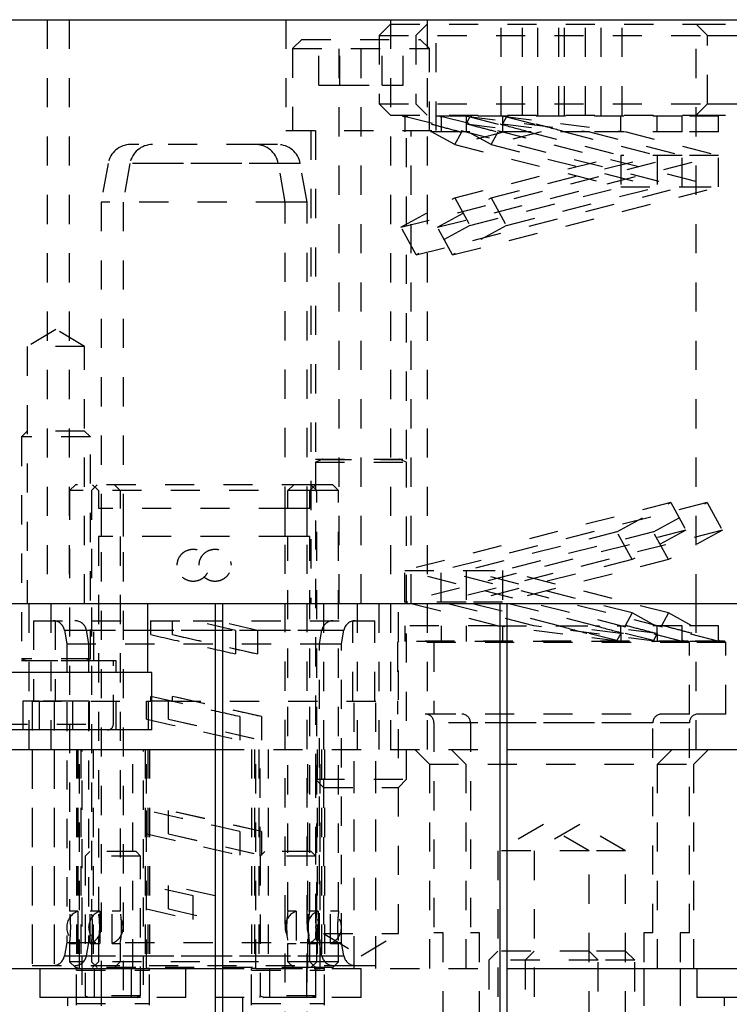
# Model space of a CAD drawing. Header units: inches. Extents: x 1880 to 2363, y -453 to -54.
# Tile 29 of 256: x 1900.26 to 1902.69, y -447.59 to -444.22. Entities that reach past the tile are written whole.
import ezdxf

# ---------------------------------------------------------------- set-up
doc = ezdxf.new("R2010")
doc.units = ezdxf.units.IN
doc.header["$LTSCALE"] = 0.5
doc.header["$MEASUREMENT"] = 0
doc.linetypes.add('HIDDEN', pattern=[0.225, 0.15, -0.075])
doc.layers.add('SID-M-H', color=4, linetype='HIDDEN')
doc.layers.add('SID-M-S', color=105, linetype='Continuous')

msp = doc.modelspace()

# ---------------------------------------------------------------- linework, layer by layer
at = {"layer": 'SID-M-H'}
for p, q in [((1900.35267, -444.21905), (1900.35267, -446.21905)), ((1900.42767, -444.21905), (1900.42767, -446.21905)), ((1901.17017, -444.21905), (1901.17017, -444.59905)), ((1901.35267, -446.21905), (1901.35267, -444.21905)), ((1901.42767, -446.21905), (1901.42767, -444.21905)), ((1901.52922, -444.21905), (1901.52922, -446.21905)), ((1901.65422, -444.21905), (1901.65422, -446.21905)), ((1901.68517, -444.59905), (1901.68517, -444.21905)), ((1902.57612, -446.21905), (1902.57612, -444.21905)), ((1901.52922, -444.23405), (1901.49017, -444.2731)), ((1901.52922, -444.23405), (1902.57612, -444.23405)), ((1901.65422, -444.23405), (1901.61517, -444.2731)), ((1901.90833, -444.54655), (1901.90833, -444.23405)), ((1901.9805, -444.54655), (1901.9805, -444.23405)), ((1902.03333, -444.54655), (1902.03333, -444.23405)), ((1902.1055, -444.54655), (1902.1055, -444.23405)), ((1902.12483, -444.54655), (1902.12483, -444.23405)), ((1902.197, -444.54655), (1902.197, -444.23405)), ((1902.24983, -444.54655), (1902.24983, -444.23405)), ((1902.322, -444.54655), (1902.322, -444.23405)), ((1902.57612, -444.23405), (1902.70112, -444.23405)), ((1902.61517, -444.2731), (1902.57612, -444.23405)), ((1901.22454, -444.28655), (1901.19329, -444.3178)), ((1901.22454, -444.28655), (1901.63079, -444.28655)), ((1901.28333, -444.4428), (1901.28333, -444.28655)), ((1901.3555, -444.4428), (1901.3555, -444.28655)), ((1901.49017, -444.2731), (1902.61517, -444.2731)), ((1901.49017, -444.2731), (1901.49017, -444.5075)), ((1901.49983, -444.4428), (1901.49983, -444.28655)), ((1901.572, -444.4428), (1901.572, -444.28655)), ((1901.61517, -444.2731), (1901.61517, -444.5075)), ((1901.66204, -444.3178), (1901.63079, -444.28655)), ((1902.61517, -444.2731), (1902.74017, -444.2731)), ((1902.61517, -444.5075), (1902.61517, -444.2731)), ((1901.19329, -444.3178), (1901.66204, -444.3178)), ((1901.19329, -444.3178), (1901.19329, -444.59905)), ((1901.66204, -444.59905), (1901.66204, -444.3178)), ((1901.28333, -444.4428), (1901.3555, -444.4428)), ((1901.3555, -444.4428), (1901.49983, -444.4428)), ((1901.49983, -444.4428), (1901.572, -444.4428)), ((1901.49017, -444.5075), (1902.61517, -444.5075)), ((1901.49017, -444.5075), (1901.52922, -444.54655)), ((1901.61517, -444.5075), (1901.65422, -444.54655)), ((1902.57612, -444.54655), (1902.61517, -444.5075)), ((1902.61517, -444.5075), (1902.74017, -444.5075)), ((1901.52922, -444.54655), (1902.57612, -444.54655)), ((1901.57767, -444.55321), (1901.57006, -444.54905)), ((1901.57624, -444.54905), (1902.52767, -444.79205)), ((1901.78767, -444.54905), (1901.57624, -444.54905)), ((1901.57767, -444.55321), (1901.57767, -444.54905)), ((1901.57767, -444.55321), (1901.57767, -444.60305)), ((1901.70267, -444.55321), (1901.69506, -444.54905)), ((1901.70124, -444.54905), (1902.65267, -444.79205)), ((1901.70267, -444.55321), (1901.70267, -444.54905)), ((1901.70267, -444.55321), (1901.70267, -444.60305)), ((1901.78767, -444.54905), (1902.21052, -444.60305)), ((1902.52767, -444.54905), (1901.78767, -444.54905)), ((1901.78767, -444.54905), (1901.78767, -444.57587)), ((1901.8007, -444.55202), (1901.78767, -444.57587)), ((1901.79528, -444.54905), (1901.8007, -444.55202)), ((1901.8007, -444.55202), (1902.00052, -444.60305)), ((1901.91267, -444.54905), (1902.33552, -444.60305)), ((1901.91267, -444.54905), (1901.91267, -444.57587)), ((1901.9257, -444.55202), (1901.91267, -444.57587)), ((1901.92028, -444.54905), (1901.9257, -444.55202)), ((1901.9257, -444.55202), (1902.12552, -444.60305)), ((1902.31767, -444.60305), (1902.31767, -444.54905)), ((1902.44267, -444.60305), (1902.44267, -444.54905)), ((1902.65267, -444.54905), (1902.52767, -444.54905)), ((1902.52767, -444.60305), (1902.52767, -444.54905)), ((1902.57612, -444.54655), (1902.70112, -444.54655)), ((1902.65267, -444.60305), (1902.65267, -444.54905)), ((1901.78767, -444.57587), (1902.00052, -444.60305)), ((1901.78767, -444.57587), (1901.78767, -444.60305)), ((1901.91267, -444.57587), (1902.12552, -444.60305)), ((1901.91267, -444.57587), (1901.91267, -444.60305)), ((1901.17017, -444.59905), (1901.68517, -444.59905)), ((1901.25567, -444.59905), (1901.25567, -446.21905)), ((1901.27142, -444.59905), (1901.27142, -445.72445)), ((1901.76567, -444.60305), (1901.57767, -444.60305)), ((1901.58392, -445.72445), (1901.58392, -444.59905)), ((1901.59967, -446.21905), (1901.59967, -444.59905)), ((1901.74891, -444.64679), (1901.66887, -444.60305)), ((1901.74891, -444.64679), (1901.77281, -444.60305)), ((1901.92016, -444.60305), (1901.74891, -444.64679)), ((1901.76567, -444.60305), (1901.77281, -444.60305)), ((1902.00052, -444.60305), (1901.77281, -444.60305)), ((1901.87391, -444.64679), (1901.79387, -444.60305)), ((1901.87391, -444.64679), (1901.89781, -444.60305)), ((1902.04516, -444.60305), (1901.87391, -444.64679)), ((1902.00052, -444.60305), (1902.31767, -444.68405)), ((1902.12552, -444.60305), (1902.44267, -444.68405)), ((1902.21052, -444.60305), (1902.52767, -444.68405)), ((1902.52767, -444.60305), (1902.21052, -444.60305)), ((1902.33552, -444.60305), (1902.65267, -444.68405)), ((1902.65267, -444.60305), (1902.52767, -444.60305)), ((1901.06685, -444.64677), (1900.63849, -444.64677)), ((1901.14185, -444.64677), (1901.06685, -444.64677)), ((1901.74891, -444.64679), (1902.31767, -444.79205)), ((1901.87391, -444.64679), (1902.44267, -444.79205)), ((1901.56463, -444.93002), (1902.52767, -444.68405)), ((1901.68963, -444.93002), (1902.65267, -444.68405)), ((1901.74891, -444.82932), (1902.31767, -444.68405)), ((1901.87391, -444.82932), (1902.44267, -444.68405)), ((1902.52767, -444.68405), (1902.31767, -444.68405)), ((1902.31767, -444.68405), (1902.31767, -444.79205)), ((1902.44267, -444.68405), (1902.44267, -444.79205)), ((1902.65267, -444.68405), (1902.52767, -444.68405)), ((1902.52767, -444.79205), (1902.52767, -444.68405)), ((1902.65267, -444.79205), (1902.65267, -444.68405)), ((1900.56094, -444.71184), (1900.53771, -444.84362)), ((1901.14439, -444.71184), (1900.56094, -444.71184)), ((1900.63594, -444.71184), (1900.61271, -444.84362)), ((1901.21939, -444.71184), (1900.63594, -444.71184)), ((1901.16763, -444.84362), (1901.14439, -444.71184)), ((1901.24263, -444.84362), (1901.21939, -444.71184)), ((1901.61642, -445.02479), (1902.52767, -444.79205)), ((1901.74142, -445.02479), (1902.65267, -444.79205)), ((1901.8007, -444.92409), (1902.31767, -444.79205)), ((1901.9257, -444.92409), (1902.44267, -444.79205)), ((1902.31767, -444.79205), (1902.52767, -444.79205)), ((1902.52767, -444.79205), (1902.65267, -444.79205)), ((1901.56463, -444.93002), (1901.74891, -444.82932)), ((1901.68963, -444.93002), (1901.87391, -444.82932)), ((1901.74891, -444.82932), (1901.8007, -444.92409)), ((1901.87391, -444.82932), (1901.9257, -444.92409)), ((1901.16763, -444.84362), (1900.53771, -444.84362)), ((1900.53771, -444.84362), (1900.53771, -447.46905)), ((1900.61271, -444.84362), (1900.61271, -447.71764)), ((1901.24263, -444.84362), (1901.16763, -444.84362)), ((1901.16763, -447.71764), (1901.16763, -444.84362)), ((1901.24263, -447.71764), (1901.24263, -444.84362)), ((1901.61642, -445.02479), (1901.56463, -444.93002)), ((1901.8007, -444.92409), (1901.61642, -445.02479)), ((1901.74142, -445.02479), (1901.68963, -444.93002)), ((1901.9257, -444.92409), (1901.74142, -445.02479)), ((1900.38234, -445.27991), (1900.28391, -445.33905)), ((1900.48077, -445.33905), (1900.38234, -445.27991)), ((1900.48077, -445.33905), (1900.28391, -445.33905)), ((1900.28391, -445.33905), (1900.28391, -446.21905)), ((1900.48077, -446.21905), (1900.48077, -445.33905)), ((1900.28391, -445.6285), (1900.26423, -445.64819)), ((1900.48077, -445.6285), (1900.28391, -445.6285)), ((1900.50045, -445.64819), (1900.48077, -445.6285)), ((1900.50045, -445.64819), (1900.26423, -445.64819)), ((1900.26423, -445.64819), (1900.26423, -446.40835)), ((1900.50045, -446.40835), (1900.50045, -445.64819)), ((1901.27142, -445.72445), (1901.58392, -445.72445)), ((1901.29497, -445.72598), (1901.27142, -445.73455)), ((1901.27142, -445.73455), (1901.58392, -445.73455)), ((1901.27142, -445.73455), (1901.27142, -446.8213)), ((1901.29497, -445.72598), (1901.55855, -445.72598)), ((1901.58392, -445.73455), (1901.56036, -445.72598)), ((1901.58392, -446.8213), (1901.58392, -445.73455)), ((1900.44912, -445.81252), (1900.42944, -445.8322)), ((1901.27589, -445.8322), (1900.42944, -445.8322)), ((1900.42944, -445.8322), (1900.42944, -447.27316)), ((1901.25621, -445.81252), (1900.44912, -445.81252)), ((1900.52412, -445.81252), (1900.50444, -445.8322)), ((1900.50444, -445.8322), (1900.50444, -447.27316)), ((1900.50818, -445.81252), (1900.52786, -445.8322)), ((1900.52786, -445.8322), (1900.52786, -445.89323)), ((1900.58318, -445.81252), (1900.60286, -445.8322)), ((1900.60286, -445.8322), (1900.60286, -445.89323)), ((1901.17747, -445.8322), (1901.19715, -445.81252)), ((1901.17747, -445.89323), (1901.17747, -445.8322)), ((1901.25247, -445.8322), (1901.27215, -445.81252)), ((1901.25247, -445.89323), (1901.25247, -445.8322)), ((1901.33121, -445.81252), (1901.25621, -445.81252)), ((1901.27589, -445.8322), (1901.25621, -445.81252)), ((1901.35089, -445.8322), (1901.27589, -445.8322)), ((1901.27589, -447.27315), (1901.27589, -445.8322)), ((1901.35089, -445.8322), (1901.33121, -445.81252)), ((1901.35089, -447.27315), (1901.35089, -445.8322)), ((1902.48891, -445.87332), (1901.57767, -446.10605)), ((1902.61391, -445.87332), (1901.70267, -446.10605)), ((1902.30463, -445.97402), (1902.48891, -445.87332)), ((1902.42963, -445.97402), (1902.61391, -445.87332)), ((1902.48891, -445.87332), (1902.5407, -445.96809)), ((1902.61391, -445.87332), (1902.6657, -445.96809)), ((1901.17747, -445.89323), (1900.52786, -445.89323)), ((1900.53771, -445.89323), (1900.53771, -445.98968)), ((1900.61271, -445.89323), (1900.61271, -445.98968)), ((1901.16763, -445.98968), (1901.16763, -445.89323)), ((1901.25247, -445.89323), (1901.17747, -445.89323)), ((1901.24263, -445.98968), (1901.24263, -445.89323)), ((1902.5407, -445.96809), (1901.57767, -446.21405)), ((1902.6657, -445.96809), (1901.70267, -446.21405)), ((1902.30463, -445.97402), (1901.78767, -446.10605)), ((1902.42963, -445.97402), (1901.91267, -446.10605)), ((1902.35642, -446.06879), (1902.30463, -445.97402)), ((1902.5407, -445.96809), (1902.35642, -446.06879)), ((1902.48142, -446.06879), (1902.42963, -445.97402)), ((1902.6657, -445.96809), (1902.48142, -446.06879)), ((1901.17747, -445.98968), (1900.52786, -445.98968)), ((1900.52786, -445.98968), (1900.52786, -447.27316)), ((1900.60286, -445.98968), (1900.60286, -447.27316)), ((1901.25247, -445.98968), (1901.17747, -445.98968)), ((1901.17747, -447.27315), (1901.17747, -445.98968)), ((1901.25247, -447.27315), (1901.25247, -445.98968)), ((1900.98026, -446.0754), (1900.98278, -446.08811)), ((1902.35642, -446.06879), (1901.78767, -446.21405)), ((1902.48142, -446.06879), (1901.91267, -446.21405)), ((1901.57767, -446.21405), (1901.57767, -446.10605)), ((1902.52909, -446.34905), (1901.57767, -446.10605)), ((1901.57767, -446.10605), (1901.78767, -446.10605)), ((1902.65409, -446.34905), (1901.70267, -446.10605)), ((1901.70267, -446.21405), (1901.70267, -446.10605)), ((1902.35642, -446.25132), (1901.78767, -446.10605)), ((1901.78767, -446.10605), (1901.78767, -446.21405)), ((1901.78767, -446.10605), (1901.91267, -446.10605)), ((1902.48142, -446.25132), (1901.91267, -446.10605)), ((1901.91267, -446.10605), (1901.91267, -446.21405)), ((1901.89481, -446.29505), (1901.57767, -446.21405)), ((1901.78767, -446.21405), (1901.57767, -446.21405)), ((1902.01981, -446.29505), (1901.70267, -446.21405)), ((1902.10481, -446.29505), (1901.78767, -446.21405)), ((1901.91267, -446.21405), (1901.78767, -446.21405)), ((1902.22981, -446.29505), (1901.91267, -446.21405)), ((1900.29017, -446.21905), (1900.29017, -446.71905)), ((1900.36517, -446.21905), (1900.36517, -446.71905)), ((1900.51226, -446.4159), (1900.51226, -446.21905)), ((1901.29917, -446.21905), (1901.29917, -447.34905)), ((1901.41517, -446.71905), (1901.41517, -446.21905)), ((1901.49017, -446.71905), (1901.49017, -446.21905)), ((1901.52922, -446.21905), (1901.52922, -446.71905)), ((1901.55617, -447.34905), (1901.55617, -446.21905)), ((1901.65422, -446.21905), (1901.65422, -446.71905)), ((1902.57612, -446.71905), (1902.57612, -446.21905)), ((1900.30542, -446.27795), (1900.70721, -446.27795)), ((1900.30542, -446.27795), (1900.30542, -446.55354)), ((1900.38042, -446.27795), (1900.38042, -446.55354)), ((1900.70721, -446.32565), (1900.70721, -446.27795)), ((1900.70721, -446.27795), (1900.85267, -446.27795)), ((1900.78221, -446.32565), (1900.78221, -446.27795)), ((1900.85267, -446.27795), (1901.39991, -446.27795)), ((1900.99812, -446.311), (1900.85267, -446.27795)), ((1901.07312, -446.311), (1900.92767, -446.27795)), ((1901.07312, -446.311), (1900.92767, -446.27795)), ((1901.39991, -446.27795), (1901.47491, -446.27795)), ((1901.39991, -446.55354), (1901.39991, -446.27795)), ((1901.47491, -446.55354), (1901.47491, -446.27795)), ((1902.35642, -446.25132), (1902.33252, -446.29505)), ((1902.43646, -446.29505), (1902.35642, -446.25132)), ((1902.48142, -446.25132), (1902.45752, -446.29505)), ((1902.56146, -446.29505), (1902.48142, -446.25132)), ((1900.41145, -446.31049), (1901.29211, -446.31049)), ((1900.41145, -446.31049), (1900.4196, -446.35669)), ((1900.48645, -446.31049), (1901.36711, -446.31049)), ((1900.48645, -446.31049), (1900.4946, -446.35669)), ((1900.99812, -446.311), (1900.99812, -446.39175)), ((1901.07312, -446.311), (1901.07312, -446.39175)), ((1901.28574, -446.35669), (1901.29388, -446.31049)), ((1901.36074, -446.35669), (1901.36888, -446.31049)), ((1901.89481, -446.29505), (1901.57767, -446.29505)), ((1901.57767, -446.29505), (1901.57767, -446.34905)), ((1901.70267, -446.29505), (1901.70267, -446.34905)), ((1901.78767, -446.29505), (1901.78767, -446.34905)), ((1902.31767, -446.34905), (1901.89481, -446.29505)), ((1901.91267, -446.29505), (1901.91267, -446.34905)), ((1902.44267, -446.34905), (1902.01981, -446.29505)), ((1902.10481, -446.29505), (1902.33252, -446.29505)), ((1902.31767, -446.32224), (1902.10481, -446.29505)), ((1902.30463, -446.34609), (1902.10481, -446.29505)), ((1902.44267, -446.32224), (1902.22981, -446.29505)), ((1902.42963, -446.34609), (1902.22981, -446.29505)), ((1902.31767, -446.32224), (1902.31767, -446.29505)), ((1902.33966, -446.29505), (1902.33252, -446.29505)), ((1902.52767, -446.29505), (1902.33966, -446.29505)), ((1902.44267, -446.32224), (1902.44267, -446.29505)), ((1902.65267, -446.29505), (1902.52767, -446.29505)), ((1902.52767, -446.3449), (1902.52767, -446.29505)), ((1902.65267, -446.3449), (1902.65267, -446.29505)), ((1900.78221, -446.32565), (1901.07312, -446.39175)), ((1901.55767, -446.34756), (1901.55267, -446.35256)), ((1902.54767, -446.34756), (1901.55767, -446.34756)), ((1902.31767, -446.34905), (1901.57767, -446.34905)), ((1901.68267, -446.34756), (1901.67767, -446.35256)), ((1902.31767, -446.32224), (1902.30463, -446.34609)), ((1902.30463, -446.34609), (1902.31006, -446.34905)), ((1902.31767, -446.32224), (1902.31767, -446.34905)), ((1902.52909, -446.34905), (1902.31767, -446.34905)), ((1902.44267, -446.32224), (1902.42963, -446.34609)), ((1902.42963, -446.34609), (1902.43506, -446.34905)), ((1902.44267, -446.32224), (1902.44267, -446.34905)), ((1902.53528, -446.34905), (1902.52767, -446.3449)), ((1902.52767, -446.34905), (1902.52767, -446.3449)), ((1902.67267, -446.34756), (1902.54767, -446.34756)), ((1902.55267, -446.35256), (1902.54767, -446.34756)), ((1902.65409, -446.34905), (1902.55388, -446.34905)), ((1902.66028, -446.34905), (1902.65267, -446.3449)), ((1902.65267, -446.34905), (1902.65267, -446.3449)), ((1902.67767, -446.35256), (1902.67267, -446.34756)), ((1900.4196, -446.35669), (1901.28574, -446.35669)), ((1900.4196, -446.35669), (1900.4196, -447.38031)), ((1900.4946, -446.35669), (1900.4946, -447.38031)), ((1901.28574, -446.35669), (1901.36074, -446.35669)), ((1901.28574, -447.38031), (1901.28574, -446.35669)), ((1901.36074, -447.38031), (1901.36074, -446.35669)), ((1902.55267, -446.35256), (1901.55267, -446.35256)), ((1901.55267, -446.35256), (1901.55267, -446.59756)), ((1901.67767, -446.35256), (1901.67767, -446.59756)), ((1902.67767, -446.35256), (1902.55267, -446.35256)), ((1902.55267, -446.59756), (1902.55267, -446.35256)), ((1902.67767, -446.59756), (1902.67767, -446.35256)), ((1900.58903, -446.4159), (1900.17565, -446.4159)), ((1900.50045, -446.40835), (1900.26423, -446.40835)), ((1900.26423, -446.40835), (1900.27972, -446.41398)), ((1900.50045, -446.41551), (1900.26423, -446.41551)), ((1900.26423, -446.41551), (1900.26423, -446.4159)), ((1900.27972, -446.41398), (1900.48321, -446.41398)), ((1900.48496, -446.41398), (1900.50045, -446.40835)), ((1900.50045, -446.4159), (1900.50045, -446.41551)), ((1900.57919, -446.63244), (1900.57919, -446.4159)), ((1900.58903, -446.65212), (1900.58903, -446.4159)), ((1900.6995, -446.65212), (1900.6995, -446.45527)), ((1900.70721, -446.55354), (1900.70721, -446.53737)), ((1900.7784, -446.55354), (1900.70721, -446.53737)), ((1900.78221, -446.55354), (1900.78221, -446.53737)), ((1900.8534, -446.55354), (1900.78221, -446.53737)), ((1901.0873, -446.60668), (1900.78221, -446.53737)), ((1900.32551, -446.5537), (1900.26869, -446.5537)), ((1900.26869, -446.5537), (1900.26869, -446.65212)), ((1900.30149, -446.55354), (1900.69304, -446.55354)), ((1900.30149, -446.55354), (1900.30149, -447.45905)), ((1900.43917, -446.5537), (1900.32551, -446.5537)), ((1900.32551, -446.5537), (1900.32551, -446.65212)), ((1900.37649, -446.55354), (1900.37649, -447.45905)), ((1900.43917, -446.5537), (1900.43917, -446.65212)), ((1900.49599, -446.5537), (1900.43917, -446.5537)), ((1900.49599, -446.5537), (1900.49599, -446.65212)), ((1900.69304, -446.61489), (1900.69304, -446.55354)), ((1900.69304, -446.55354), (1900.70721, -446.55354)), ((1900.78221, -446.55354), (1900.70721, -446.55354)), ((1900.76804, -446.61489), (1900.76804, -446.55354)), ((1900.7784, -446.55354), (1901.40385, -446.55354)), ((1901.40385, -446.55354), (1901.47885, -446.55354)), ((1901.40385, -447.45905), (1901.40385, -446.55354)), ((1901.47885, -447.45905), (1901.47885, -446.55354)), ((1900.76804, -446.61489), (1901.0873, -446.68743)), ((1901.0123, -446.60668), (1901.0123, -446.68743)), ((1901.0873, -446.60668), (1901.0873, -446.68743)), ((1902.55267, -446.59756), (1901.55267, -446.59756)), ((1902.67767, -446.59756), (1902.55267, -446.59756)), ((1900.18549, -446.63244), (1900.57736, -446.63244)), ((1902.42767, -446.62756), (1901.67767, -446.62756)), ((1901.67767, -446.62756), (1901.67767, -447.34756)), ((1902.55267, -446.62756), (1901.80267, -446.62756)), ((1901.80267, -446.62756), (1901.80267, -447.34756)), ((1902.42767, -447.34756), (1902.42767, -446.62756)), ((1902.55267, -447.34756), (1902.55267, -446.62756)), ((1900.30149, -446.71905), (1900.30149, -447.46905)), ((1900.37649, -446.71905), (1900.37649, -447.46905)), ((1900.45267, -446.71905), (1900.45267, -447.46905)), ((1900.45767, -446.71905), (1900.45767, -447.46905)), ((1900.46267, -447.46955), (1900.46267, -446.71905)), ((1900.46767, -446.71905), (1900.46767, -447.46905)), ((1900.47267, -448.72581), (1900.47267, -446.71905)), ((1900.50967, -446.71905), (1900.50967, -447.46905)), ((1900.64567, -447.46905), (1900.64567, -446.71905)), ((1900.68267, -448.72581), (1900.68267, -446.71905)), ((1900.68767, -446.71905), (1900.68767, -447.46905)), ((1900.69267, -447.46955), (1900.69267, -446.71905)), ((1900.69767, -446.71905), (1900.69767, -447.46905)), ((1900.70267, -446.71905), (1900.70267, -447.46905)), ((1900.92767, -446.71905), (1901.92767, -446.71905)), ((1900.92767, -446.71905), (1901.92767, -446.71905)), ((1901.05267, -446.71905), (1901.05267, -447.46905)), ((1901.06267, -446.71905), (1901.06267, -447.46905)), ((1901.06767, -447.46955), (1901.06767, -446.71905)), ((1901.07767, -446.71905), (1901.07767, -447.46905)), ((1901.08267, -447.08455), (1901.08267, -446.71905)), ((1901.10967, -446.71905), (1901.10967, -447.46905)), ((1901.24567, -447.46905), (1901.24567, -446.71905)), ((1901.27267, -447.08455), (1901.27267, -446.71905)), ((1901.27767, -446.71905), (1901.27767, -447.46905)), ((1901.28767, -447.46955), (1901.28767, -446.71905)), ((1901.29267, -446.71905), (1901.29267, -447.46905)), ((1901.30267, -446.71905), (1901.30267, -447.46905)), ((1901.40385, -447.46905), (1901.40385, -446.71905)), ((1901.47885, -447.46905), (1901.47885, -446.71905)), ((1901.61204, -446.71905), (1901.66204, -446.76905)), ((1901.73704, -446.71905), (1901.78704, -446.76905)), ((1902.44329, -446.76905), (1902.49329, -446.71905)), ((1902.56829, -446.76905), (1902.61829, -446.71905)), ((1901.66204, -446.76905), (1902.44329, -446.76905)), ((1901.66204, -446.76905), (1901.66204, -447.46905)), ((1901.78704, -446.76905), (1901.78704, -447.46905)), ((1902.44329, -446.76905), (1902.56829, -446.76905)), ((1902.44329, -447.46905), (1902.44329, -446.76905)), ((1902.56829, -447.46905), (1902.56829, -446.76905)), ((1901.27142, -446.8213), (1901.58392, -446.8213)), ((1901.27142, -446.8213), (1901.29917, -446.84905)), ((1901.55617, -446.84905), (1901.58392, -446.8213)), ((1901.29917, -446.84905), (1901.55617, -446.84905)), ((1900.69304, -447.0086), (1900.69304, -446.92785)), ((1900.76804, -447.0086), (1900.76804, -446.92785)), ((1901.0873, -447.00038), (1900.76804, -446.92785)), ((1902.05267, -446.9761), (1901.89642, -447.06631)), ((1902.17767, -446.9761), (1902.02142, -447.06631)), ((1902.20892, -447.06631), (1902.05267, -446.9761)), ((1902.33392, -447.06631), (1902.17767, -446.9761)), ((1900.76804, -447.0086), (1901.0873, -447.08113)), ((1901.0123, -447.00038), (1901.0123, -447.08113)), ((1901.0873, -447.00038), (1901.0873, -447.08113)), ((1900.49817, -447.06905), (1900.48267, -447.08455)), ((1900.67267, -447.08455), (1900.48267, -447.08455)), ((1900.48267, -447.08455), (1900.48267, -447.56302)), ((1900.65717, -447.06905), (1900.49817, -447.06905)), ((1900.67267, -447.08455), (1900.65717, -447.06905)), ((1900.67267, -447.56302), (1900.67267, -447.08455)), ((1901.09817, -447.06905), (1901.08267, -447.08455)), ((1901.27267, -447.08455), (1901.08267, -447.08455)), ((1901.08267, -447.08455), (1901.08267, -447.56302)), ((1901.25717, -447.06905), (1901.09817, -447.06905)), ((1901.27267, -447.08455), (1901.25717, -447.06905)), ((1901.27267, -447.31329), (1901.27267, -447.08455)), ((1902.20892, -447.06631), (1901.89642, -447.06631)), ((1901.89642, -447.06631), (1901.89642, -447.84756)), ((1902.02142, -447.06631), (1902.02142, -447.84756)), ((1902.33392, -447.06631), (1902.20892, -447.06631)), ((1902.20892, -447.84756), (1902.20892, -447.06631)), ((1902.33392, -447.84756), (1902.33392, -447.06631)), ((1900.69304, -447.26531), (1900.69304, -447.18456)), ((1900.85267, -447.22083), (1900.69304, -447.18456)), ((1900.76804, -447.26531), (1900.76804, -447.18456)), ((1900.92767, -447.22083), (1900.76804, -447.18456)), ((1900.92767, -447.22083), (1900.76804, -447.18456)), ((1900.85267, -447.30157), (1900.85267, -447.22083)), ((1900.45745, -447.27315), (1900.4292, -447.27315)), ((1900.45745, -447.27315), (1900.45745, -447.38338)), ((1900.49985, -447.38338), (1900.49985, -447.27315)), ((1900.52787, -447.27315), (1900.49985, -447.27315)), ((1900.53245, -447.27315), (1900.52787, -447.27315)), ((1900.60287, -447.27315), (1900.57485, -447.27315)), ((1900.69304, -447.26531), (1900.85267, -447.30157)), ((1900.76804, -447.26531), (1900.92767, -447.30157)), ((1900.76804, -447.26531), (1900.92767, -447.30157)), ((1901.20548, -447.27315), (1901.17747, -447.27315)), ((1901.20548, -447.27315), (1901.20548, -447.38338)), ((1901.24788, -447.38338), (1901.24788, -447.27315)), ((1901.27614, -447.27315), (1901.24788, -447.27315)), ((1901.28048, -447.27315), (1901.27614, -447.27315)), ((1901.32288, -447.38338), (1901.32288, -447.27315)), ((1901.35114, -447.27315), (1901.32288, -447.27315)), ((1901.27267, -447.56302), (1901.27267, -447.34322)), ((1901.29917, -447.34905), (1901.55617, -447.34905)), ((1901.29917, -447.34905), (1901.42767, -447.42626)), ((1901.42767, -447.42626), (1901.55617, -447.34905)), ((1901.70892, -447.34756), (1901.67767, -447.34756)), ((1901.70892, -447.84756), (1901.70892, -447.34756)), ((1901.83392, -447.34756), (1901.80267, -447.34756)), ((1901.83392, -447.84756), (1901.83392, -447.34756)), ((1902.42767, -447.34756), (1902.39642, -447.34756)), ((1902.39642, -447.34756), (1902.39642, -447.46905)), ((1902.55267, -447.34756), (1902.52142, -447.34756)), ((1902.52142, -447.34756), (1902.52142, -447.46905)), ((1900.4196, -447.38031), (1900.41145, -447.42652)), ((1900.4196, -447.38031), (1901.28574, -447.38031)), ((1900.4292, -447.38338), (1900.45745, -447.38338)), ((1900.42944, -447.38338), (1900.42944, -447.44638)), ((1900.4946, -447.38031), (1900.48645, -447.42652)), ((1900.49985, -447.38338), (1900.52786, -447.38338)), ((1900.50444, -447.38338), (1900.50444, -447.44638)), ((1900.52786, -447.38338), (1900.52786, -447.44638)), ((1900.52786, -447.38338), (1900.53245, -447.38338)), ((1900.57485, -447.38338), (1900.60286, -447.38338)), ((1900.60286, -447.38338), (1900.60286, -447.44638)), ((1901.17747, -447.44638), (1901.17747, -447.38338)), ((1901.17747, -447.38338), (1901.20548, -447.38338)), ((1901.24788, -447.38338), (1901.27614, -447.38338)), ((1901.25247, -447.44638), (1901.25247, -447.38338)), ((1901.27589, -447.44638), (1901.27589, -447.38338)), ((1901.27614, -447.38338), (1901.28048, -447.38338)), ((1901.28574, -447.38031), (1901.36074, -447.38031)), ((1901.29388, -447.42652), (1901.28574, -447.38031)), ((1901.32288, -447.38338), (1901.35114, -447.38338)), ((1901.35089, -447.44638), (1901.35089, -447.38338)), ((1901.36888, -447.42652), (1901.36074, -447.38031)), ((1900.41145, -447.42652), (1901.29211, -447.42652)), ((1900.48645, -447.42652), (1901.36711, -447.42652)), ((1901.89642, -447.40956), (1901.86517, -447.44081)), ((1902.20892, -447.40956), (1901.89642, -447.40956)), ((1902.02142, -447.40956), (1901.99017, -447.44081)), ((1902.33392, -447.40956), (1902.20892, -447.40956)), ((1902.24017, -447.44081), (1902.20892, -447.40956)), ((1902.36517, -447.44081), (1902.33392, -447.40956)), ((1900.30149, -447.45905), (1901.40385, -447.45905)), ((1901.27589, -447.44638), (1900.42944, -447.44638)), ((1900.42944, -447.44638), (1900.44912, -447.46606)), ((1900.50444, -447.44638), (1900.52412, -447.46606)), ((1900.52786, -447.44638), (1900.50818, -447.46606)), ((1900.60286, -447.44638), (1900.58318, -447.46606)), ((1901.19715, -447.46606), (1901.17747, -447.44638)), ((1901.27215, -447.46606), (1901.25247, -447.44638)), ((1901.25621, -447.46606), (1901.27589, -447.44638)), ((1901.35089, -447.44638), (1901.27589, -447.44638)), ((1901.33121, -447.46606), (1901.35089, -447.44638)), ((1901.40385, -447.45905), (1901.47885, -447.45905)), ((1902.24017, -447.44081), (1901.86517, -447.44081)), ((1901.86517, -447.44081), (1901.86517, -448.14779)), ((1901.99017, -447.44081), (1901.99017, -448.14779)), ((1902.36517, -447.44081), (1902.24017, -447.44081)), ((1902.24017, -448.14779), (1902.24017, -447.44081)), ((1902.36517, -448.14779), (1902.36517, -447.44081)), ((1901.25621, -447.46606), (1900.44912, -447.46606)), ((1900.45267, -447.46955), (1900.45267, -447.46905)), ((1900.46267, -447.46955), (1900.45267, -447.46955)), ((1900.45267, -447.47455), (1900.45267, -447.46955)), ((1900.45267, -447.47455), (1900.70267, -447.47455)), ((1900.45267, -447.58955), (1900.45267, -447.47455)), ((1900.46267, -447.46955), (1900.69267, -447.46955)), ((1900.51369, -447.46905), (1900.51369, -447.56905)), ((1900.64164, -447.56905), (1900.64164, -447.46905)), ((1900.70267, -447.46955), (1900.69267, -447.46955)), ((1900.70267, -447.46955), (1900.70267, -447.46905)), ((1900.70267, -447.47455), (1900.70267, -447.46955)), ((1900.70267, -447.58955), (1900.70267, -447.47455)), ((1900.82767, -447.56905), (1900.82767, -447.46905)), ((1900.92767, -447.46905), (1901.92767, -447.46905)), ((1901.05267, -447.46955), (1901.05267, -447.46905)), ((1901.06767, -447.46955), (1901.05267, -447.46955)), ((1901.05267, -447.47455), (1901.05267, -447.46955)), ((1901.05267, -447.47455), (1901.30267, -447.47455)), ((1901.05267, -447.58955), (1901.05267, -447.47455)), ((1901.06767, -447.46955), (1901.28767, -447.46955)), ((1901.11369, -447.46905), (1901.11369, -447.56905)), ((1901.24164, -447.56905), (1901.24164, -447.46905)), ((1901.33121, -447.46606), (1901.25621, -447.46606)), ((1901.30267, -447.46955), (1901.28767, -447.46955)), ((1901.30267, -447.46955), (1901.30267, -447.46905)), ((1901.30267, -447.47455), (1901.30267, -447.46955)), ((1901.30267, -447.58955), (1901.30267, -447.47455)), ((1901.42767, -447.56905), (1901.42767, -447.46905)), ((1900.67267, -447.56302), (1900.48267, -447.56302)), ((1900.48267, -447.56302), (1900.49397, -447.56713)), ((1900.66136, -447.56713), (1900.67267, -447.56302)), ((1901.27267, -447.56302), (1901.08267, -447.56302)), ((1901.08267, -447.56302), (1901.09397, -447.56713)), ((1901.08267, -447.56866), (1901.08267, -447.56302)), ((1901.26136, -447.56713), (1901.27267, -447.56302)), ((1901.27267, -447.56866), (1901.27267, -447.56302)), ((1900.45267, -447.58955), (1900.70267, -447.58955)), ((1900.45267, -447.59455), (1900.45267, -447.58955)), ((1900.67267, -447.56866), (1900.48267, -447.56866)), ((1900.48267, -447.56866), (1900.48267, -447.56905)), ((1900.49397, -447.56713), (1900.66136, -447.56713)), ((1900.82767, -447.56905), (1900.53771, -447.56905)), ((1900.67267, -447.56905), (1900.67267, -447.56866)), ((1900.70267, -447.59455), (1900.70267, -447.58955)), ((1900.73367, -447.74005), (1900.73367, -447.56905)), ((1901.42767, -447.56905), (1900.92767, -447.56905)), ((1901.02167, -447.56905), (1901.02167, -447.74005)), ((1901.05267, -447.58955), (1901.30267, -447.58955)), ((1901.05267, -447.59455), (1901.05267, -447.58955)), ((1901.27267, -447.56866), (1901.08267, -447.56866)), ((1901.08267, -447.56866), (1901.08267, -447.56905)), ((1901.08267, -448.73303), (1901.08267, -447.56905)), ((1901.09397, -447.56713), (1901.26136, -447.56713)), ((1901.27267, -447.56905), (1901.27267, -447.56866)), ((1901.27267, -448.73303), (1901.27267, -447.56905)), ((1901.30267, -447.59455), (1901.30267, -447.58955)), ((1901.33367, -447.74005), (1901.33367, -447.56905))]:
    msp.add_line(p, q, dxfattribs=at)
for centre, radius, start, end in [((1900.63849, -444.72551), 0.07874, 90, 170), ((1900.71349, -444.72551), 0.07874, 90, 170), ((1901.06685, -444.72551), 0.07874, 10, 90), ((1901.14185, -444.72551), 0.07874, 10, 90), ((1901.2947, -445.72524), 0.000787, 290, 90), ((1901.56063, -445.72524), 0.000787, 90, 250), ((1900.37268, -446.31732), 0.03937, 10, 89.99999), ((1900.44768, -446.31732), 0.03937, 10, 89.99999), ((1901.33266, -446.31732), 0.03937, 90.00001, 170), ((1901.40766, -446.31732), 0.03937, 90.00001, 170), ((1900.27945, -446.41472), 0.000787, 270, 70), ((1900.48523, -446.41472), 0.000787, 110, 270), ((1901.64767, -446.62756), 0.03, 0, 90), ((1901.77267, -446.62756), 0.03, 0, 90), ((1902.45767, -446.62756), 0.03, 90, 180), ((1902.58267, -446.62756), 0.03, 90, 180), ((1900.55951, -446.63244), 0.01969, 270, 0), ((1900.47865, -447.32827), 0.05906, 111.07679, 248.97702), ((1900.55365, -447.32827), 0.05906, 111.07679, 248.97702), ((1900.47865, -447.32827), 0.05906, 291.06173, 68.97337), ((1900.20547, -447.32826), 0.32707, 350.29778, 9.70005), ((1900.55365, -447.32827), 0.05906, 291.06173, 68.97337), ((1900.28047, -447.32826), 0.32707, 350.29778, 9.70005), ((1901.22668, -447.32827), 0.05906, 111.07679, 248.97702), ((1901.49986, -447.32827), 0.32707, 170.29778, 189.70005), ((1901.30168, -447.32827), 0.05906, 111.07679, 248.97702), ((1901.22668, -447.32827), 0.05906, 291.06173, 68.97337), ((1901.30168, -447.32827), 0.05906, 291.06173, 68.97337), ((1900.37268, -447.41968), 0.03937, 270, 350), ((1900.44768, -447.41968), 0.03937, 270, 350), ((1901.33266, -447.41968), 0.03937, 190, 270), ((1901.40766, -447.41968), 0.03937, 190, 270), ((1900.4937, -447.56787), 0.000787, 270, 70), ((1900.66163, -447.56787), 0.000787, 110, 270), ((1901.0937, -447.56787), 0.000787, 270, 70), ((1901.26163, -447.56787), 0.000787, 110, 270)]:
    msp.add_arc(centre, radius, start, end, dxfattribs=at)
for points, knots in [([(1901.76567, -444.60305), (1901.74546, -444.59776), (1901.70445, -444.58701), (1901.65486, -444.57386), (1901.61587, -444.56346), (1901.58487, -444.55515), (1901.58031, -444.55393), (1901.57767, -444.55321)], [0, 0, 0, 0, 0.18252081, 0.37034789, 0.55217756, 0.73962361, 1, 1, 1, 1]), ([(1901.89067, -444.60305), (1901.87046, -444.59776), (1901.82945, -444.58701), (1901.77986, -444.57386), (1901.74087, -444.56346), (1901.70987, -444.55515), (1901.70531, -444.55393), (1901.70267, -444.55321)], [0, 0, 0, 0, 0.18252081, 0.37034789, 0.55217756, 0.73962361, 1, 1, 1, 1]), ([(1902.00052, -444.60305), (1901.97121, -444.59521), (1901.91264, -444.57953), (1901.84134, -444.55989), (1901.81526, -444.55261), (1901.80251, -444.54905)], [0, 0, 0, 0, 0.3386652, 0.6766694, 1, 1, 1, 1]), ([(1902.12552, -444.60305), (1902.09621, -444.59521), (1902.03764, -444.57953), (1901.96634, -444.55989), (1901.94026, -444.55261), (1901.92751, -444.54905)], [0, 0, 0, 0, 0.3386652, 0.6766694, 1, 1, 1, 1]), ([(1902.21052, -444.60305), (1902.17579, -444.60305), (1902.09955, -444.60305), (1902.03543, -444.60305), (1902.00052, -444.60305)], [0, 0, 0, 0, 0.4555585, 1, 1, 1, 1]), ([(1900.79755, -446.08811), (1900.79838, -446.09533), (1900.80004, -446.10977), (1900.81278, -446.12809), (1900.83096, -446.14034), (1900.85266, -446.14467), (1900.87431, -446.14036), (1900.89264, -446.12811), (1900.90489, -446.1098), (1900.90922, -446.08814), (1900.90492, -446.06648), (1900.89268, -446.04815), (1900.87437, -446.03589), (1900.85272, -446.03155), (1900.83102, -446.03585), (1900.81283, -446.04808), (1900.80005, -446.0664), (1900.79838, -446.08087), (1900.79755, -446.08811)], [0, 0, 0, 0, 0.0624859, 0.124982, 0.1874706, 0.2499489, 0.3124372, 0.3749358, 0.4374251, 0.4999038, 0.5623915, 0.6248896, 0.687378, 0.7498574, 0.812346, 0.8748441, 0.9373156, 1, 1, 1, 1]), ([(1900.87255, -446.08811), (1900.87338, -446.09533), (1900.87504, -446.10977), (1900.88778, -446.12809), (1900.90596, -446.14034), (1900.92766, -446.14467), (1900.94931, -446.14036), (1900.96764, -446.12811), (1900.97989, -446.1098), (1900.98422, -446.08814), (1900.97992, -446.06648), (1900.96768, -446.04815), (1900.94937, -446.03589), (1900.92772, -446.03155), (1900.90602, -446.03585), (1900.88783, -446.04808), (1900.87505, -446.0664), (1900.87338, -446.08087), (1900.87255, -446.08811)], [0, 0, 0, 0, 0.0624859, 0.124982, 0.1874706, 0.2499489, 0.3124372, 0.3749358, 0.4374251, 0.4999038, 0.5623915, 0.6248896, 0.687378, 0.7498574, 0.812346, 0.8748441, 0.9373156, 1, 1, 1, 1]), ([(1901.89481, -446.29505), (1901.92954, -446.29505), (1902.00579, -446.29505), (1902.0699, -446.29505), (1902.10481, -446.29505)], [0, 0, 0, 0, 0.4555585, 1, 1, 1, 1]), ([(1902.10481, -446.29505), (1902.13412, -446.3029), (1902.19269, -446.31858), (1902.26399, -446.33822), (1902.29007, -446.3455), (1902.30282, -446.34905)], [0, 0, 0, 0, 0.33866524, 0.67666941, 1, 1, 1, 1]), ([(1902.22981, -446.29505), (1902.25912, -446.3029), (1902.31769, -446.31858), (1902.38899, -446.33822), (1902.41507, -446.3455), (1902.42782, -446.34905)], [0, 0, 0, 0, 0.3386652, 0.6766694, 1, 1, 1, 1]), ([(1902.33966, -446.29505), (1902.35987, -446.30035), (1902.40088, -446.3111), (1902.45047, -446.32425), (1902.48946, -446.33464), (1902.52046, -446.34296), (1902.52502, -446.34418), (1902.52767, -446.3449)], [0, 0, 0, 0, 0.1825208, 0.3703479, 0.5521776, 0.7396236, 1, 1, 1, 1]), ([(1902.46466, -446.29505), (1902.48487, -446.30035), (1902.52588, -446.3111), (1902.57547, -446.32425), (1902.61446, -446.33464), (1902.64546, -446.34296), (1902.65002, -446.34418), (1902.65267, -446.3449)], [0, 0, 0, 0, 0.1825208, 0.3703479, 0.5521776, 0.7396236, 1, 1, 1, 1]), ([(1901.0123, -446.60668), (1900.97381, -446.59794), (1900.8968, -446.58044), (1900.81788, -446.56251), (1900.7784, -446.55354)], [0, 0, 0, 0, 0.4997229, 1, 1, 1, 1]), ([(1901.0873, -446.60668), (1901.04881, -446.59794), (1900.9718, -446.58044), (1900.89288, -446.56251), (1900.8534, -446.55354)], [0, 0, 0, 0, 0.4997229, 1, 1, 1, 1]), ([(1900.42944, -447.38338), (1900.42955, -447.38255), (1900.42978, -447.38089), (1900.43125, -447.36815), (1900.43264, -447.34997), (1900.43324, -447.32828), (1900.43265, -447.30662), (1900.43124, -447.28829), (1900.42983, -447.27605), (1900.42925, -447.27166), (1900.42981, -447.27621), (1900.43098, -447.28521), (1900.43156, -447.29376), (1900.43173, -447.29614)], [0, 0, 0, 0, 0.096286, 0.1925874, 0.2888776, 0.3851515, 0.4814412, 0.5777467, 0.6740378, 0.7703128, 0.8666014, 0.9629059, 1, 1, 1, 1]), ([(1900.50444, -447.38338), (1900.50455, -447.38255), (1900.50478, -447.38089), (1900.50625, -447.36815), (1900.50764, -447.34997), (1900.50824, -447.32828), (1900.50765, -447.30662), (1900.50624, -447.28829), (1900.50483, -447.27605), (1900.50425, -447.27166), (1900.50481, -447.27621), (1900.50598, -447.28521), (1900.50656, -447.29376), (1900.50673, -447.29614)], [0, 0, 0, 0, 0.096286, 0.1925874, 0.2888776, 0.3851515, 0.4814412, 0.5777467, 0.6740378, 0.7703128, 0.8666014, 0.9629059, 1, 1, 1, 1]), ([(1900.53245, -447.27315), (1900.53245, -447.27398), (1900.53245, -447.27563), (1900.53245, -447.2884), (1900.53245, -447.30546), (1900.53245, -447.31859), (1900.53245, -447.32451)], [0, 0, 0, 0, 0.2616362, 0.5232724, 0.7849085, 1, 1, 1, 1]), ([(1900.57485, -447.38338), (1900.57485, -447.38256), (1900.57485, -447.3809), (1900.57485, -447.36815), (1900.57485, -447.34993), (1900.57485, -447.32827), (1900.57485, -447.3066), (1900.57485, -447.28838), (1900.57485, -447.27564), (1900.57485, -447.27399), (1900.57485, -447.27316)], [0, 0, 0, 0, 0.1250405, 0.2500811, 0.3751216, 0.5001622, 0.6252027, 0.7502432, 0.8752838, 1, 1, 1, 1]), ([(1901.24788, -447.32451), (1901.24801, -447.31859), (1901.2483, -447.30546), (1901.25013, -447.28844), (1901.25202, -447.27565), (1901.25232, -447.27398), (1901.25247, -447.27315)], [0, 0, 0, 0, 0.2144555, 0.4761186, 0.7376445, 1, 1, 1, 1]), ([(1901.27589, -447.27315), (1901.27578, -447.27398), (1901.27556, -447.27564), (1901.27408, -447.28838), (1901.27269, -447.30656), (1901.2721, -447.32827), (1901.27268, -447.34986), (1901.27412, -447.36841), (1901.27542, -447.37985), (1901.27607, -447.38478), (1901.27589, -447.38338), (1901.27589, -447.38338)], [0, 0, 0, 0, 0.1249711, 0.249962, 0.3749385, 0.4998938, 0.6248697, 0.7498661, 0.8748436, 0.9998004, 1, 1, 1, 1]), ([(1901.28048, -447.27315), (1901.28048, -447.27398), (1901.28048, -447.27563), (1901.28048, -447.28838), (1901.28048, -447.30659), (1901.28048, -447.32829), (1901.28048, -447.34986), (1901.28048, -447.36843), (1901.28048, -447.37987), (1901.28048, -447.38478), (1901.28048, -447.38337), (1901.28048, -447.38336)], [0, 0, 0, 0, 0.1248923, 0.2497845, 0.3746768, 0.4995691, 0.6244613, 0.7493536, 0.8742459, 0.9991382, 1, 1, 1, 1]), ([(1901.35089, -447.27315), (1901.35078, -447.27398), (1901.35056, -447.27564), (1901.34908, -447.28838), (1901.34769, -447.30656), (1901.3471, -447.32827), (1901.34768, -447.34986), (1901.34912, -447.36841), (1901.35042, -447.37985), (1901.35107, -447.38478), (1901.35089, -447.38338), (1901.35089, -447.38338)], [0, 0, 0, 0, 0.1249711, 0.249962, 0.3749385, 0.4998938, 0.6248697, 0.7498661, 0.8748436, 0.9998004, 1, 1, 1, 1]), ([(1900.53245, -447.33204), (1900.53245, -447.33796), (1900.53245, -447.35108), (1900.53245, -447.36814), (1900.53245, -447.38088), (1900.53245, -447.38253), (1900.53245, -447.38336)], [0, 0, 0, 0, 0.2152619, 0.4774443, 0.7396268, 1, 1, 1, 1]), ([(1901.25247, -447.38338), (1901.25232, -447.38255), (1901.25202, -447.3809), (1901.25014, -447.36816), (1901.2483, -447.35115), (1901.24801, -447.33801), (1901.24788, -447.33209)], [0, 0, 0, 0, 0.2613827, 0.5232539, 0.7850588, 1, 1, 1, 1])]:
    msp.add_open_spline(points, degree=3, knots=knots, dxfattribs=at)
for points in [[(1900.70721, -446.32565), (1900.7557, -446.33667), (1900.85267, -446.3587), (1900.94964, -446.38073), (1900.99812, -446.39175)], [(1900.78221, -446.32565), (1900.8307, -446.33667), (1900.92767, -446.3587), (1901.02464, -446.38073), (1901.07312, -446.39175)], [(1900.69304, -446.61489), (1900.74625, -446.62698), (1900.85267, -446.65116), (1900.95909, -446.67534), (1901.0123, -446.68743)], [(1900.76804, -446.61489), (1900.82125, -446.62698), (1900.92767, -446.65116), (1901.03409, -446.67534), (1901.0873, -446.68743)], [(1901.0123, -447.00038), (1900.95909, -446.98829), (1900.85267, -446.96412), (1900.74625, -446.93994), (1900.69304, -446.92785)], [(1901.0873, -447.00038), (1901.03409, -446.98829), (1900.92767, -446.96412), (1900.82125, -446.93994), (1900.76804, -446.92785)], [(1900.69304, -447.0086), (1900.74625, -447.02068), (1900.85267, -447.04486), (1900.95909, -447.06904), (1901.0123, -447.08113)], [(1900.76804, -447.0086), (1900.82125, -447.02068), (1900.92767, -447.04486), (1901.03409, -447.06904), (1901.0873, -447.08113)]]:
    msp.add_open_spline(points, degree=3, dxfattribs=at)
at = {"layer": 'SID-M-S'}
for p, q in [((1897.67767, -444.21905), (1910.17767, -444.21905)), ((1897.67767, -446.21905), (1910.17767, -446.21905)), ((1900.6973, -446.45527), (1900.6973, -446.21905)), ((1900.92767, -446.21905), (1900.92767, -448.72905)), ((1900.95267, -446.21905), (1900.95267, -448.72905)), ((1901.90267, -446.21905), (1901.90267, -448.72905)), ((1901.92767, -446.21905), (1901.92767, -448.72905)), ((1900.71125, -446.45527), (1900.21507, -446.45527)), ((1900.71125, -446.65212), (1900.71125, -446.45527)), ((1900.71125, -446.65212), (1900.05759, -446.65212)), ((1900.05759, -446.71905), (1900.92767, -446.71905)), ((1900.05759, -446.71905), (1900.92767, -446.71905)), ((1901.92767, -446.71905), (1905.57767, -446.71905)), ((1901.92767, -446.71905), (1905.57767, -446.71905)), ((1900.05759, -447.46905), (1900.92767, -447.46905)), ((1900.32767, -447.46905), (1900.32767, -447.56905)), ((1900.53771, -447.46905), (1900.53771, -447.59756)), ((1901.92767, -447.46905), (1905.57767, -447.46905)), ((1902.39642, -447.46905), (1902.39642, -447.59756)), ((1902.52142, -447.46905), (1902.52142, -447.59756)), ((1902.57767, -447.46905), (1902.57767, -447.56905)), ((1900.53771, -447.56905), (1900.32767, -447.56905)), ((1900.42167, -447.56905), (1900.42167, -447.59756)), ((1903.07767, -447.56905), (1902.57767, -447.56905)), ((1902.67167, -447.56905), (1902.67167, -447.59756))]:
    msp.add_line(p, q, dxfattribs=at)

doc.saveas('drawing.dxf')
